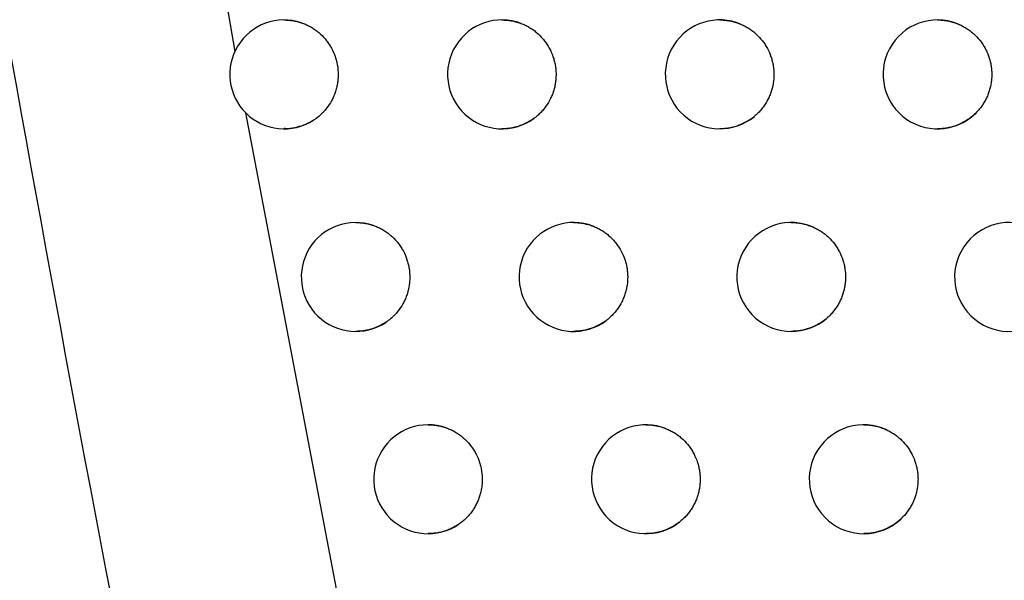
# Model space of a CAD drawing. Header units: millimetres. Extents: x -0.387 to 0.594, y -0.166 to 0.447.
# Tile 52 of 109: x 0.18998 to 0.19903, y 0.06469 to 0.06984. Entities that reach past the tile are written whole.
import ezdxf

# ---------------------------------------------------------------- set-up
doc = ezdxf.new("R2010")
doc.units = ezdxf.units.MM
doc.layers.add('FORMAT', color=7, linetype='Continuous')

msp = doc.modelspace()

# ---------------------------------------------------------------- linework, layer by layer
at = {"layer": 'FORMAT', "color": 7, "linetype": 'Continuous', "lineweight": 25}
for p, q in [((0.19176, 0.070702), (0.191959, 0.069549)), ((0.192058, 0.068986), (0.193664, 0.060551))]:
    msp.add_line(p, q, dxfattribs=at)
for centre, radius, start, end in [((0.192413, 0.069339), 0.0005, 71.620748, 302.560542), ((0.194413, 0.069339), 0.0005, 69.514047, 305.699692), ((0.196413, 0.069339), 0.0005, 66.713324, 309.484757), ((0.198413, 0.069339), 0.0005, 62.887283, 314.23058), ((0.19307, 0.067478), 0.0005000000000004, 71.089166, 303.491495), ((0.19507, 0.067478), 0.0005, 68.860053, 306.739144), ((0.19707, 0.067478), 0.0005000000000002, 65.891631, 310.674812), ((0.19907, 0.067478), 0.0005, 61.819994, 315.644391), ((0.193735, 0.06562), 0.0005, 70.52839, 304.449217), ((0.195735, 0.06562), 0.0005000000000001, 68.169173, 307.812238), ((0.197735, 0.06562), 0.0005000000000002, 65.020939, 311.90956)]:
    msp.add_arc(centre, radius, start, end, dxfattribs=at)
for points, knots in [([(0.2131564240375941, 0.067949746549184), (0.2122123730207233, 0.0711026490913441), (0.2103032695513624, 0.0774785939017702), (0.2076708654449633, 0.0871488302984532), (0.2052006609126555, 0.0969424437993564), (0.2029306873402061, 0.1067916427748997), (0.2008588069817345, 0.1166829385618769), (0.1989864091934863, 0.1266097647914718), (0.1973131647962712, 0.1365706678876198), (0.1958400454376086, 0.1465700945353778), (0.1942829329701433, 0.1588667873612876), (0.1928230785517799, 0.1734813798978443), (0.1917175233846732, 0.1904400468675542), (0.1911460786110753, 0.2074602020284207), (0.191254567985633, 0.2188258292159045), (0.1913088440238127, 0.2245119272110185)], [0, 0, 0, 0, 0.0622011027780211, 0.1257859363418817, 0.1893965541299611, 0.2530847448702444, 0.3167987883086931, 0.3803835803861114, 0.4439938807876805, 0.5076814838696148, 0.5713950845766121, 0.6782397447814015, 0.7852056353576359, 0.892540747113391, 0.9999999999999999, 0.9999999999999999, 0.9999999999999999, 0.9999999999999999]), ([(0.1873096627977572, 0.0860241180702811), (0.1874233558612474, 0.0851984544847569), (0.1879918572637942, 0.0810698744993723), (0.1894526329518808, 0.0716757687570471), (0.1915467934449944, 0.0605223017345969), (0.1935492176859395, 0.0513926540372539), (0.1947684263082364, 0.0461877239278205), (0.1954107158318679, 0.0435928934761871), (0.1957318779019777, 0.0422954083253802)], [0, 0, 0, 0, 0.0561086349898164, 0.2805609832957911, 0.6399562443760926, 0.8199378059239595, 0.9099640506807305, 1, 1, 1, 1]), ([(0.1924125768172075, 0.0698385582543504), (0.1924386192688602, 0.0698376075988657), (0.1924920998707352, 0.0698356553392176), (0.1925437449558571, 0.0698208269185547), (0.1925702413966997, 0.0698132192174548)], [0, 0, 0, 0, 0.4869513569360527, 1, 1, 1, 1]), ([(0.1925702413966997, 0.0698132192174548), (0.1925828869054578, 0.0698086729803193), (0.1926082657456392, 0.0697995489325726), (0.19264510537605, 0.0697816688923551), (0.1926808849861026, 0.0697606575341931), (0.192714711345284, 0.0697365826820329), (0.1927568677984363, 0.0697009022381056), (0.1927945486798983, 0.0696599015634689), (0.1928267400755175, 0.0696145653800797), (0.1928551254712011, 0.0695666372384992), (0.1928775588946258, 0.0695152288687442), (0.1928933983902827, 0.069461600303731), (0.1929047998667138, 0.0694068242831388), (0.1929094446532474, 0.0693507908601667), (0.1929071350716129, 0.0692949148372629), (0.1929019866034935, 0.069253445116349), (0.1928935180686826, 0.0692126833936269), (0.192881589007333, 0.0691723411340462), (0.1928663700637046, 0.0691333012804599), (0.1928419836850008, 0.0690834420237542), (0.1928115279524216, 0.0690369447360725), (0.192777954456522, 0.0689976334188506), (0.1927466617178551, 0.0689661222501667), (0.1927155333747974, 0.0689398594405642), (0.1926901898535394, 0.0689229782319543), (0.1926816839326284, 0.0689173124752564)], [0, 0, 0, 0, 0.0364366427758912, 0.0731263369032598, 0.1106140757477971, 0.1483775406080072, 0.184814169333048, 0.2589250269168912, 0.2966877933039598, 0.333130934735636, 0.407254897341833, 0.4450242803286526, 0.4814754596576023, 0.5556160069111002, 0.5933940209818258, 0.6298490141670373, 0.6665571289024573, 0.7040636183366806, 0.7418460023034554, 0.7782990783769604, 0.8524441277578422, 0.8902248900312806, 0.9174085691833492, 0.9722802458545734, 1, 1, 1, 1]), ([(0.1944125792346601, 0.069838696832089), (0.1944264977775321, 0.0698383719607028), (0.194454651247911, 0.0698377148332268), (0.1944970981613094, 0.0698321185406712), (0.194539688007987, 0.0698229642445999), (0.1945697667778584, 0.0698136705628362), (0.1945855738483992, 0.0698078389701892), (0.1945875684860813, 0.0698071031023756)], [0, 0, 0, 0, 0.2340205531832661, 0.4733606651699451, 0.7179681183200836, 0.9644114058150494, 1, 1, 1, 1]), ([(0.1964125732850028, 0.0698386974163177), (0.1964127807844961, 0.0698387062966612), (0.196427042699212, 0.0698393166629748), (0.1964555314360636, 0.0698371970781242), (0.1964979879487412, 0.0698320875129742), (0.1965403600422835, 0.0698227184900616), (0.1965779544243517, 0.0698112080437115), (0.1966008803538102, 0.0698018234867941), (0.1966102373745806, 0.0697979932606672)], [0, 0, 0, 0, 0.0030741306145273, 0.2112920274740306, 0.4209635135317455, 0.6352436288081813, 0.8511278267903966, 1, 1, 1, 1]), ([(0.198412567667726, 0.0698386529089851), (0.1984131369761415, 0.0698386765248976), (0.1984277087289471, 0.0698392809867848), (0.1984564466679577, 0.0698371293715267), (0.1984987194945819, 0.069831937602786), (0.1985409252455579, 0.0698226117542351), (0.198578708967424, 0.0698107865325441), (0.1986119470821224, 0.0697977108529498), (0.198630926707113, 0.0697884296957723), (0.1986404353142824, 0.0697837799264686)], [0, 0, 0, 0, 0.0072433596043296, 0.1853976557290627, 0.3647949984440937, 0.5481298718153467, 0.7328334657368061, 0.8661521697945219, 1, 1, 1, 1]), ([(0.1945875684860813, 0.0698071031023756), (0.1946000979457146, 0.0698020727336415), (0.1946252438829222, 0.0697919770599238), (0.1946615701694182, 0.0697726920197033), (0.1946967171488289, 0.0697503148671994), (0.1947406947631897, 0.0697165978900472), (0.1947803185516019, 0.0696774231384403), (0.1948146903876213, 0.0696336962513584), (0.1948453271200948, 0.0695871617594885), (0.194870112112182, 0.0695368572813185), (0.1948884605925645, 0.0694840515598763), (0.1948989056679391, 0.0694433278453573), (0.1949059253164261, 0.069402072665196), (0.1949095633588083, 0.0693604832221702), (0.1949097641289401, 0.0693182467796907), (0.1949064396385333, 0.0692762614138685), (0.1948997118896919, 0.0692350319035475), (0.194889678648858, 0.0691946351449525), (0.1948761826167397, 0.0691547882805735), (0.19485395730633, 0.069103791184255), (0.194825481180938, 0.0690558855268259), (0.1947914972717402, 0.0690122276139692), (0.1947637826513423, 0.0689823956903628), (0.1947347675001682, 0.0689556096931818), (0.1947145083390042, 0.0689403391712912), (0.1947043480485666, 0.0689326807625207)], [0, 0, 0, 0, 0.0380045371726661, 0.0762730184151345, 0.1153738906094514, 0.1547623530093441, 0.2312469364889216, 0.2700689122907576, 0.3094566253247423, 0.3859550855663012, 0.4247840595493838, 0.4641788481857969, 0.5021981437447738, 0.5404813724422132, 0.5795970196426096, 0.6190003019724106, 0.6570225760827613, 0.6953088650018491, 0.7344278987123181, 0.7738347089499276, 0.8500712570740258, 0.889187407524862, 0.9285914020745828, 0.9641874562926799, 1, 1, 1, 1]), ([(0.1966102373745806, 0.0697979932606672), (0.1966225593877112, 0.0697923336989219), (0.1966472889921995, 0.0697809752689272), (0.1966827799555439, 0.0697598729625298), (0.1967169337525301, 0.0697357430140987), (0.1967593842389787, 0.0696998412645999), (0.1967971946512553, 0.0696587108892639), (0.1968295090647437, 0.0696133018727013), (0.1968579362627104, 0.0695652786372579), (0.1968803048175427, 0.0695137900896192), (0.1968960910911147, 0.0694601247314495), (0.196907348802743, 0.0694053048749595), (0.1969117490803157, 0.0693492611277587), (0.196909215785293, 0.0692933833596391), (0.1969020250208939, 0.0692379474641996), (0.1968879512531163, 0.0691836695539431), (0.1968673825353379, 0.0691318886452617), (0.196848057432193, 0.0690931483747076), (0.1968247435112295, 0.0690551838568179), (0.1967971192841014, 0.0690184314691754), (0.1967659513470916, 0.0689837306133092), (0.1967423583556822, 0.0689631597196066), (0.1967305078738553, 0.0689528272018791)], [0, 0, 0, 0, 0.0401727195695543, 0.0806244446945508, 0.1219560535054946, 0.163591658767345, 0.2444397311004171, 0.2854765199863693, 0.3271113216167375, 0.4079741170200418, 0.4490183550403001, 0.4906607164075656, 0.5715386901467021, 0.6125907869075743, 0.6542413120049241, 0.7351230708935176, 0.7761772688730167, 0.8178301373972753, 0.8623722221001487, 0.9072954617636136, 0.9534356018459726, 1, 1, 1, 1]), ([(0.1986404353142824, 0.0697837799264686), (0.1986523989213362, 0.0697772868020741), (0.1986764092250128, 0.0697642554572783), (0.1987105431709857, 0.0697407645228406), (0.1987431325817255, 0.0697143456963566), (0.1987832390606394, 0.0696756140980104), (0.1988183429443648, 0.0696319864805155), (0.1988476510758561, 0.0695844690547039), (0.1988728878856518, 0.0695346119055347), (0.198891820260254, 0.0694817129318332), (0.1989040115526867, 0.0694271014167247), (0.1989097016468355, 0.0693854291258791), (0.1989119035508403, 0.0693435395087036), (0.1989106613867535, 0.0693018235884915), (0.1989059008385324, 0.0692598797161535), (0.1988976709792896, 0.069218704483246), (0.1988861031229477, 0.0691785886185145), (0.198871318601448, 0.0691396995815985), (0.1988531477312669, 0.0691017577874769), (0.1988294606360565, 0.0690616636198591), (0.1987996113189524, 0.069020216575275), (0.1987741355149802, 0.0689937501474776), (0.1987613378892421, 0.0689804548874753)], [0, 0, 0, 0, 0.0433690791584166, 0.0870393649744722, 0.1316595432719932, 0.1766079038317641, 0.2638886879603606, 0.3081905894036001, 0.3531380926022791, 0.4404343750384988, 0.4847441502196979, 0.5296996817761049, 0.5730831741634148, 0.6170856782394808, 0.6614025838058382, 0.7063655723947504, 0.7497491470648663, 0.7934339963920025, 0.8380691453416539, 0.8830327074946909, 0.9412421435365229, 1, 1, 1, 1]), ([(0.1926816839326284, 0.0689173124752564), (0.1926582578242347, 0.0689038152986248), (0.1926107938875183, 0.0688764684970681), (0.1925316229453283, 0.0688513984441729), (0.1924646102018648, 0.0688385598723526), (0.1924244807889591, 0.0688401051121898), (0.1924126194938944, 0.068840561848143)], [0, 0, 0, 0, 0.2841278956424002, 0.5756751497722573, 0.8745797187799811, 1, 1, 1, 1]), ([(0.1947043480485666, 0.0689326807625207), (0.1946977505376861, 0.0689280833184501), (0.1946797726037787, 0.0689155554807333), (0.1946488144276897, 0.0688974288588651), (0.1946109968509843, 0.068879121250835), (0.1945713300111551, 0.0688639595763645), (0.1945304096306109, 0.0688521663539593), (0.1944887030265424, 0.068844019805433), (0.1944493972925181, 0.0688393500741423), (0.1944239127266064, 0.068839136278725), (0.1944125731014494, 0.0688390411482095)], [0, 0, 0, 0, 0.0771642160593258, 0.2102691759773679, 0.3442731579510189, 0.4810910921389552, 0.6188731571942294, 0.7543112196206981, 0.8906781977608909, 1, 1, 1, 1]), ([(0.1967305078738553, 0.0689528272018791), (0.1967228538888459, 0.0689467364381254), (0.1967075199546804, 0.0689345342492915), (0.1966798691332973, 0.0689157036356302), (0.1966474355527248, 0.0688966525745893), (0.1966095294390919, 0.0688785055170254), (0.1965698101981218, 0.0688634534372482), (0.1965288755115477, 0.0688518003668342), (0.1964872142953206, 0.0688438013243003), (0.1964484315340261, 0.0688392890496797), (0.1964234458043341, 0.0688391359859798), (0.1964125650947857, 0.0688390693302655)], [0, 0, 0, 0, 0.0848577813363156, 0.1700034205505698, 0.2904124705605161, 0.411639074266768, 0.5354285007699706, 0.6600975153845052, 0.782206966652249, 0.9051561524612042, 1, 1, 1, 1]), ([(0.1987613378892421, 0.0689804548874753), (0.1987489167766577, 0.0689690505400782), (0.1987239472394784, 0.0689461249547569), (0.1986848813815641, 0.0689185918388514), (0.1986462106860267, 0.0688960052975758), (0.1986082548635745, 0.0688779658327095), (0.1985684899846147, 0.0688630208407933), (0.1985275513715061, 0.0688514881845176), (0.1984859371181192, 0.0688436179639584), (0.1984476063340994, 0.0688392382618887), (0.1984230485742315, 0.0688391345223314), (0.1984125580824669, 0.0688390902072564)], [0, 0, 0, 0, 0.1305504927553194, 0.2624390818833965, 0.3699690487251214, 0.4782325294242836, 0.5887984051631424, 0.700155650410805, 0.8088827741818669, 0.9183592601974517, 0.9999999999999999, 0.9999999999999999, 0.9999999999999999, 0.9999999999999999]), ([(0.1930703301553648, 0.0679782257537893), (0.1930834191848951, 0.0679779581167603), (0.1931102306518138, 0.0679774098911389), (0.1931508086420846, 0.0679722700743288), (0.1931919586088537, 0.0679640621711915), (0.1932188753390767, 0.0679555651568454), (0.1932323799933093, 0.0679513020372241)], [0, 0, 0, 0, 0.2383772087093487, 0.4882900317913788, 0.7432650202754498, 1, 1, 1, 1]), ([(0.1932323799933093, 0.0679513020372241), (0.1932450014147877, 0.0679466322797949), (0.1932703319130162, 0.0679372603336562), (0.193307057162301, 0.0679190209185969), (0.1933426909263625, 0.0678976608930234), (0.1933763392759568, 0.06787325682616), (0.1934182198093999, 0.0678371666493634), (0.1934555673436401, 0.0677958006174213), (0.1934873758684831, 0.06775015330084), (0.193515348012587, 0.0677019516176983), (0.1935373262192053, 0.0676503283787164), (0.1935526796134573, 0.0675965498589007), (0.1935635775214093, 0.0675416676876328), (0.19356769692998, 0.0674855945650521), (0.1935648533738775, 0.0674297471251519), (0.193559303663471, 0.0673883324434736), (0.1935504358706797, 0.067347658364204), (0.193538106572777, 0.0673074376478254), (0.1935224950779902, 0.0672685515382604), (0.1934976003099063, 0.0672189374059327), (0.1934666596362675, 0.067172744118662), (0.1934333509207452, 0.0671345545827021), (0.1934040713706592, 0.067105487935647), (0.1933762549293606, 0.0670819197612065), (0.1933537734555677, 0.067066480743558), (0.1933462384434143, 0.0670613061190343)], [0, 0, 0, 0, 0.0368620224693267, 0.0739800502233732, 0.1119054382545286, 0.150109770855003, 0.1869717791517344, 0.2619478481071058, 0.3001514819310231, 0.337019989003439, 0.4120091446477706, 0.4502193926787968, 0.4870957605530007, 0.5621011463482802, 0.6003198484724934, 0.6371997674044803, 0.6743357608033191, 0.7122794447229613, 0.7505022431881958, 0.7873800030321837, 0.8623888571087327, 0.900609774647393, 0.9252686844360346, 0.9749526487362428, 1, 1, 1, 1]), ([(0.1950703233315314, 0.0679782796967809), (0.1950843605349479, 0.0679779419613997), (0.1951126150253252, 0.0679772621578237), (0.195155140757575, 0.0679716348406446), (0.1951976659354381, 0.0679624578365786), (0.1952294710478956, 0.0679526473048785), (0.1952469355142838, 0.0679460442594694), (0.195250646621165, 0.0679446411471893)], [0, 0, 0, 0, 0.2287167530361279, 0.4603677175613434, 0.6971153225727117, 0.9356386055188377, 0.9999999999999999, 0.9999999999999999, 0.9999999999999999, 0.9999999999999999]), ([(0.195250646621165, 0.0679446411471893), (0.195263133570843, 0.0679394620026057), (0.195288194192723, 0.0679290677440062), (0.1953243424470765, 0.0679093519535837), (0.1953592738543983, 0.0678865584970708), (0.1954029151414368, 0.0678523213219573), (0.1954421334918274, 0.0678126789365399), (0.1954760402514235, 0.0677685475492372), (0.1955061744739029, 0.067721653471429), (0.1955304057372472, 0.0676710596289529), (0.1955481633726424, 0.0676180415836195), (0.1955581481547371, 0.067577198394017), (0.19556469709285, 0.0675358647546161), (0.1955678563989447, 0.0674942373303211), (0.1955675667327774, 0.0674520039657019), (0.1955637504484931, 0.0674100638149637), (0.1955565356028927, 0.0673689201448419), (0.19554602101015, 0.0673286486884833), (0.1955320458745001, 0.0672889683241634), (0.1955092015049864, 0.0672382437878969), (0.195480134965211, 0.0671906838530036), (0.1954456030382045, 0.0671474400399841), (0.1954192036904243, 0.0671197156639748), (0.1953936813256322, 0.0670964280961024), (0.1953775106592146, 0.0670838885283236), (0.1953694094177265, 0.0670776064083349)], [0, 0, 0, 0, 0.0385393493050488, 0.0773463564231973, 0.1169974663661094, 0.1569402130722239, 0.2345011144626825, 0.2738694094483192, 0.3138114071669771, 0.3913861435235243, 0.4307614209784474, 0.4707104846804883, 0.509264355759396, 0.548085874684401, 0.587751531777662, 0.6277088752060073, 0.6662654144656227, 0.7050896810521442, 0.7447584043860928, 0.7847189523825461, 0.8620262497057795, 0.9016917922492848, 0.941649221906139, 0.9707672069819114, 1, 1, 1, 1]), ([(0.1970703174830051, 0.0679782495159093), (0.1970706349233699, 0.0679782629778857), (0.1970849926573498, 0.0679788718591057), (0.1971135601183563, 0.0679767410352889), (0.197155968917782, 0.0679716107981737), (0.1971982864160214, 0.0679622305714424), (0.197238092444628, 0.0679500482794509), (0.1972630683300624, 0.0679395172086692), (0.1972745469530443, 0.0679346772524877)], [0, 0, 0, 0, 0.0045425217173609, 0.2054569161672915, 0.4077737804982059, 0.6145361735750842, 0.8228453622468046, 1, 1, 1, 1]), ([(0.1972745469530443, 0.0679346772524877), (0.1972867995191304, 0.0679288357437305), (0.1973113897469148, 0.0679171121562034), (0.1973466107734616, 0.0678954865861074), (0.1973804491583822, 0.0678708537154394), (0.1974224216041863, 0.0678343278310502), (0.197459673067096, 0.0677926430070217), (0.1974913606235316, 0.0677467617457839), (0.197519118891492, 0.0676983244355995), (0.1975407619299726, 0.067646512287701), (0.1975557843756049, 0.067592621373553), (0.197566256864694, 0.0675376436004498), (0.1975698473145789, 0.0674815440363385), (0.1975664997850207, 0.0674257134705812), (0.1975584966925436, 0.0673703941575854), (0.1975436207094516, 0.0673163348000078), (0.1975222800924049, 0.0672648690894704), (0.1975030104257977, 0.0672276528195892), (0.1974807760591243, 0.067192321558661), (0.1974556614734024, 0.06715907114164), (0.1974276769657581, 0.0671275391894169), (0.1974067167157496, 0.0671085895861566), (0.1973961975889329, 0.0670990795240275)], [0, 0, 0, 0, 0.0408817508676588, 0.0820474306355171, 0.1241085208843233, 0.1664789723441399, 0.2487539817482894, 0.2905150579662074, 0.3328847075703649, 0.4151743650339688, 0.4569428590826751, 0.4993200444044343, 0.5816243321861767, 0.6234004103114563, 0.6657854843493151, 0.7480927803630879, 0.7898705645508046, 0.8322575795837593, 0.8734385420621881, 0.9149096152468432, 0.9572964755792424, 1, 1, 1, 1]), ([(0.1973961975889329, 0.0670990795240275), (0.1973872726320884, 0.0670917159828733), (0.1973693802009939, 0.0670769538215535), (0.1973388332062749, 0.0670559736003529), (0.1973048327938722, 0.0670360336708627), (0.1972669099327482, 0.06701791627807), (0.1972271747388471, 0.0670028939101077), (0.1971862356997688, 0.066991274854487), (0.1971445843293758, 0.0669833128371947), (0.1971059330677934, 0.066978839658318), (0.1970810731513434, 0.0669787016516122), (0.197070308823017, 0.0669786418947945)], [0, 0, 0, 0, 0.097434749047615, 0.1953336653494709, 0.312240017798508, 0.4299411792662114, 0.5501348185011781, 0.6711842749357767, 0.7896421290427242, 0.9089151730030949, 1, 1, 1, 1]), ([(0.1933462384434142, 0.0670613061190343), (0.1933452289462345, 0.0670606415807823), (0.1933326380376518, 0.0670523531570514), (0.1933076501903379, 0.0670375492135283), (0.1932698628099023, 0.067019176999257), (0.193230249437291, 0.0670039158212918), (0.1931893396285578, 0.0669920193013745), (0.1931476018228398, 0.0669837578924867), (0.1931078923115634, 0.0669789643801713), (0.1930820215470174, 0.0669787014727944), (0.1930703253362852, 0.0669785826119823)], [0, 0, 0, 0, 0.0123614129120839, 0.1541771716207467, 0.2969469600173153, 0.4426994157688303, 0.5894724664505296, 0.7341442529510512, 0.8798062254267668, 1, 1, 1, 1]), ([(0.1953694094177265, 0.0670776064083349), (0.1953602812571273, 0.0670710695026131), (0.1953398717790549, 0.0670564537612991), (0.1953061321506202, 0.0670367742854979), (0.1952682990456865, 0.0670184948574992), (0.1952286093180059, 0.0670033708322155), (0.1951876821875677, 0.0669916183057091), (0.1951459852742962, 0.0669835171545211), (0.1951068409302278, 0.0669788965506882), (0.1950815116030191, 0.0669787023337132), (0.1950703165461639, 0.0669786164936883)], [0, 0, 0, 0, 0.104679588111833, 0.234051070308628, 0.3642977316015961, 0.4972849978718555, 0.6312117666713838, 0.7627174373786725, 0.8951258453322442, 0.9999999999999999, 0.9999999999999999, 0.9999999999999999, 0.9999999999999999]), ([(0.1937353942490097, 0.0661204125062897), (0.1937489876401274, 0.0661201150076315), (0.1937766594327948, 0.0661195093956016), (0.193818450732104, 0.0661140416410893), (0.1938606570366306, 0.0661053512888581), (0.1938882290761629, 0.0660963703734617), (0.1939020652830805, 0.0660918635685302)], [0, 0, 0, 0, 0.2404334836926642, 0.4894456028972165, 0.743793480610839, 0.9999999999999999, 0.9999999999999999, 0.9999999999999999, 0.9999999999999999]), ([(0.1957353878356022, 0.0661204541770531), (0.1957354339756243, 0.0661204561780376), (0.1957495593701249, 0.0661210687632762), (0.1957779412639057, 0.0661189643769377), (0.1958204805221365, 0.0661138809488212), (0.1958629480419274, 0.066104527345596), (0.1958965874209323, 0.0660942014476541), (0.1959157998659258, 0.0660867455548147), (0.1959213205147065, 0.0660846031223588)], [0, 0, 0, 0, 0.0007291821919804, 0.223233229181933, 0.4472909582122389, 0.6762767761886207, 0.9069789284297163, 1, 1, 1, 1]), ([(0.1977353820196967, 0.0661204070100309), (0.1977358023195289, 0.0661204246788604), (0.1977502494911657, 0.066121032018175), (0.1977788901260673, 0.0661188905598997), (0.1978212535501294, 0.0661137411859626), (0.1978635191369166, 0.0661043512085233), (0.1979056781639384, 0.0660914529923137), (0.1979328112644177, 0.0660796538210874), (0.1979465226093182, 0.0660736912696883)], [0, 0, 0, 0, 0.0058047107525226, 0.1995281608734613, 0.3946037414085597, 0.5939643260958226, 0.7948153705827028, 0.9999999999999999, 0.9999999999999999, 0.9999999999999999, 0.9999999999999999]), ([(0.1939020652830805, 0.0660918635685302), (0.1939146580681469, 0.0660870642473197), (0.1939399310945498, 0.06607743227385), (0.1939765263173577, 0.0660588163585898), (0.1940119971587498, 0.0660370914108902), (0.1940454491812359, 0.0660123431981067), (0.1940870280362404, 0.0659758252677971), (0.1941240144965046, 0.0659340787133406), (0.1941554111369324, 0.0658881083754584), (0.194182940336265, 0.065839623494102), (0.1942044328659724, 0.0657877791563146), (0.1942192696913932, 0.0657338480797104), (0.1942296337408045, 0.0656788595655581), (0.194233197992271, 0.0656227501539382), (0.1942297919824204, 0.0655669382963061), (0.1942238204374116, 0.0655255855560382), (0.1942145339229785, 0.0654850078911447), (0.1942017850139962, 0.0654449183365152), (0.1941857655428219, 0.0654062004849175), (0.1941667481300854, 0.0653692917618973), (0.1941448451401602, 0.065334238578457), (0.1941198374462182, 0.0653008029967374), (0.1940905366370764, 0.065268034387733), (0.19405698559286, 0.065236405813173), (0.1940311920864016, 0.0652175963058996), (0.1940182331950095, 0.065208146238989)], [0, 0, 0, 0, 0.0373117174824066, 0.0748825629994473, 0.1132706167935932, 0.1519410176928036, 0.1892527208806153, 0.265143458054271, 0.3038131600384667, 0.341131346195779, 0.417035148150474, 0.4557114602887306, 0.4930373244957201, 0.5689569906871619, 0.6076415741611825, 0.6449707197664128, 0.6825590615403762, 0.7209649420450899, 0.759653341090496, 0.7969800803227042, 0.8345660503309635, 0.8729697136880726, 0.9116559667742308, 0.9556151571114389, 1, 1, 1, 1]), ([(0.1959213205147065, 0.0660846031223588), (0.1959337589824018, 0.0660792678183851), (0.1959587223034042, 0.0660685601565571), (0.1959946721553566, 0.066048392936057), (0.1960293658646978, 0.0660251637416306), (0.1960726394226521, 0.0659903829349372), (0.19611141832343, 0.0659502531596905), (0.1961448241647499, 0.065905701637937), (0.1961744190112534, 0.0658584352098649), (0.1961980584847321, 0.0658075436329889), (0.1962151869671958, 0.0657543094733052), (0.1962246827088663, 0.0657133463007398), (0.1962307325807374, 0.0656719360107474), (0.1962333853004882, 0.065630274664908), (0.1962325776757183, 0.0655880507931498), (0.1962282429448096, 0.0655461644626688), (0.196220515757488, 0.0655051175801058), (0.196209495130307, 0.0654649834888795), (0.1961950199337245, 0.065425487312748), (0.1961773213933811, 0.0653875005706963), (0.1961566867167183, 0.0653514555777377), (0.1961332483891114, 0.0653173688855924), (0.1961067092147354, 0.0652851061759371), (0.196076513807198, 0.0652538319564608), (0.1960537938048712, 0.0652351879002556), (0.1960419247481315, 0.0652254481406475)], [0, 0, 0, 0, 0.0391099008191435, 0.0784914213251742, 0.1187295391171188, 0.1592636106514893, 0.2379727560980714, 0.2779238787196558, 0.3184572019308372, 0.3971801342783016, 0.4371382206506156, 0.4776785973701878, 0.5168027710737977, 0.5561985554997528, 0.5964509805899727, 0.6369994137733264, 0.6761259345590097, 0.7155241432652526, 0.7557793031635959, 0.7963306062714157, 0.8354534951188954, 0.8748480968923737, 0.9150997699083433, 0.9556476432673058, 1, 1, 1, 1]), ([(0.1979465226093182, 0.0660736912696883), (0.1979586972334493, 0.066067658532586), (0.1979831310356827, 0.0660555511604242), (0.1980180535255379, 0.066033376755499), (0.1980515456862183, 0.0660082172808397), (0.1980929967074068, 0.0659710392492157), (0.1981296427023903, 0.0659287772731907), (0.1981606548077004, 0.0658824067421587), (0.1981876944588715, 0.0658335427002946), (0.198208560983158, 0.0657813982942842), (0.1982227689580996, 0.0657272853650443), (0.1982300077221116, 0.0656858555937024), (0.1982337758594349, 0.0656440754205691), (0.1982341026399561, 0.0656023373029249), (0.1982309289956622, 0.0655602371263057), (0.1982242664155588, 0.0655187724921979), (0.1982142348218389, 0.0654782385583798), (0.1982009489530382, 0.0654388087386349), (0.1981842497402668, 0.0654001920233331), (0.1981591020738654, 0.0653536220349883), (0.1981227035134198, 0.0653006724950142), (0.1980872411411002, 0.0652658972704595), (0.1980693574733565, 0.0652483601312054)], [0, 0, 0, 0, 0.0416488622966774, 0.0835869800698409, 0.1264373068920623, 0.169602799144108, 0.253421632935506, 0.2959663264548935, 0.3391310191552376, 0.4229644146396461, 0.4655164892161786, 0.5086886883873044, 0.550351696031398, 0.5926091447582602, 0.6351685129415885, 0.6783483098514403, 0.7200123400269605, 0.7619656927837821, 0.8048316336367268, 0.8480129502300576, 0.9233529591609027, 1, 1, 1, 1]), ([(0.1940182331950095, 0.065208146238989), (0.1940147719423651, 0.065205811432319), (0.1939998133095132, 0.0651957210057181), (0.1939722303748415, 0.0651794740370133), (0.193934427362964, 0.0651611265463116), (0.1938947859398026, 0.0651459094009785), (0.1938538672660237, 0.0651340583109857), (0.1938121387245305, 0.0651258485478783), (0.1937726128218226, 0.065121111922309), (0.1937469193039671, 0.0651208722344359), (0.1937353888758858, 0.0651207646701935)], [0, 0, 0, 0, 0.041519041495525, 0.1794344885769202, 0.3182793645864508, 0.4600315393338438, 0.6027791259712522, 0.7433113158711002, 0.8848063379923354, 1, 1, 1, 1]), ([(0.1960419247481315, 0.0652254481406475), (0.1960302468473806, 0.0652168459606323), (0.1960073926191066, 0.0652000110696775), (0.195970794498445, 0.0651787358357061), (0.1959329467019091, 0.0651604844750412), (0.1958932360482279, 0.0651453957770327), (0.1958523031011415, 0.0651336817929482), (0.1958106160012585, 0.065125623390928), (0.1957716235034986, 0.0651210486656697), (0.1957464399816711, 0.0651208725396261), (0.1957353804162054, 0.0651207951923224)], [0, 0, 0, 0, 0.1313715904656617, 0.2571006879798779, 0.3836815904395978, 0.5129310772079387, 0.643095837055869, 0.7707765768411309, 0.8993345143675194, 1, 1, 1, 1]), ([(0.1980693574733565, 0.0652483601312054), (0.1980591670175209, 0.0652396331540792), (0.1980387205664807, 0.0652221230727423), (0.1980051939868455, 0.0651988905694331), (0.1979695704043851, 0.0651780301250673), (0.1979316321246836, 0.0651599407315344), (0.1978918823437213, 0.0651449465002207), (0.1978509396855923, 0.0651333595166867), (0.1978092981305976, 0.065125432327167), (0.1977707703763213, 0.0651209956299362), (0.1977460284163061, 0.0651208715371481), (0.1977353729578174, 0.0651208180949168)], [0, 0, 0, 0, 0.1096446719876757, 0.2199945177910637, 0.3334744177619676, 0.447726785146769, 0.5644024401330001, 0.6819104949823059, 0.7968054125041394, 0.9124915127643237, 1, 1, 1, 1])]:
    msp.add_open_spline(points, degree=3, knots=knots, dxfattribs=at)

doc.saveas('drawing.dxf')
